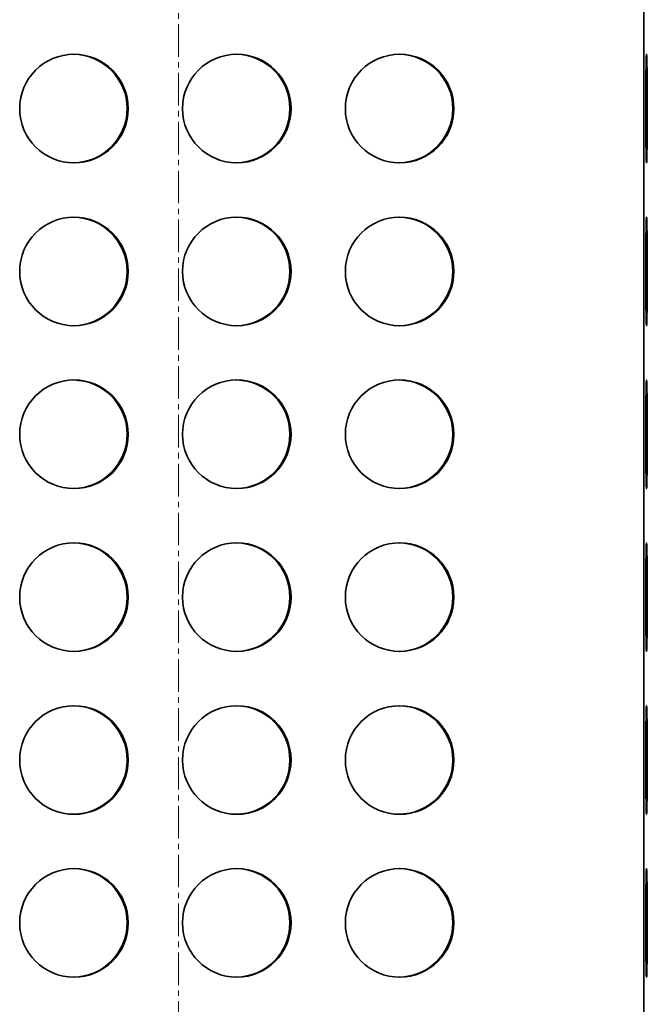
# Model space of a CAD drawing. Header units: millimetres. Extents: x 2945 to 26725, y -1082 to 16127.
# Tile 43 of 151: x 12237 to 12468, y 6009 to 6372. Entities that reach past the tile are written whole.
import ezdxf

# ---------------------------------------------------------------- set-up
doc = ezdxf.new("R2010")
doc.units = ezdxf.units.MM
doc.linetypes.add('点画线', pattern=[18, 12, -2, 2, -2])
doc.layers.add('中心线层', color=1, linetype='点画线', lineweight=18)
doc.layers.add('几何体', color=7, linetype='Continuous', lineweight=35)

msp = doc.modelspace()

# ---------------------------------------------------------------- linework, layer by layer
at = {"layer": '中心线层'}
msp.add_line((12295.254, 7900.461), (12295.254, 5098.61), dxfattribs=at)
at = {"layer": '几何体'}
msp.add_line((12466.751, 5259.352), (12466.751, 7659.352), dxfattribs=at)
for points in [[(12468.019, 6339.352), (12468.016, 6342.017), (12468.009, 6344.635), (12467.996, 6347.159), (12467.979, 6349.544), (12467.958, 6351.747), (12467.933, 6353.728), (12467.904, 6355.453), (12467.872, 6356.891), (12467.838, 6358.015), (12467.802, 6358.807), (12467.765, 6359.251), (12467.728, 6359.34), (12467.69, 6359.073), (12467.653, 6358.454), (12467.618, 6357.493), (12467.585, 6356.209), (12467.555, 6354.625), (12467.528, 6352.767), (12467.505, 6350.67), (12467.486, 6348.372), (12467.471, 6345.912), (12467.461, 6343.335), (12467.456, 6340.687), (12467.456, 6338.016), (12467.461, 6335.368), (12467.471, 6332.791), (12467.486, 6330.331), (12467.505, 6328.033), (12467.528, 6325.936), (12467.555, 6324.078), (12467.585, 6322.494), (12467.618, 6321.21), (12467.653, 6320.249), (12467.69, 6319.63), (12467.728, 6319.363), (12467.765, 6319.452), (12467.802, 6319.896), (12467.838, 6320.688), (12467.872, 6321.813), (12467.904, 6323.25), (12467.933, 6324.975), (12467.958, 6326.957), (12467.979, 6329.159), (12467.996, 6331.544), (12468.009, 6334.068), (12468.016, 6336.686), (12468.019, 6339.352)], [(12468.019, 6279.352), (12468.016, 6282.017), (12468.009, 6284.635), (12467.996, 6287.159), (12467.979, 6289.544), (12467.958, 6291.747), (12467.933, 6293.728), (12467.904, 6295.453), (12467.872, 6296.891), (12467.838, 6298.015), (12467.802, 6298.807), (12467.765, 6299.251), (12467.728, 6299.34), (12467.69, 6299.073), (12467.653, 6298.454), (12467.618, 6297.493), (12467.585, 6296.209), (12467.555, 6294.625), (12467.528, 6292.767), (12467.505, 6290.67), (12467.486, 6288.372), (12467.471, 6285.912), (12467.461, 6283.335), (12467.456, 6280.687), (12467.456, 6278.016), (12467.461, 6275.368), (12467.471, 6272.791), (12467.486, 6270.331), (12467.505, 6268.033), (12467.528, 6265.936), (12467.555, 6264.078), (12467.585, 6262.494), (12467.618, 6261.21), (12467.653, 6260.249), (12467.69, 6259.63), (12467.728, 6259.363), (12467.765, 6259.452), (12467.802, 6259.896), (12467.838, 6260.688), (12467.872, 6261.813), (12467.904, 6263.25), (12467.933, 6264.975), (12467.958, 6266.957), (12467.979, 6269.159), (12467.996, 6271.544), (12468.009, 6274.068), (12468.016, 6276.686), (12468.019, 6279.352)], [(12468.019, 6219.352), (12468.016, 6222.017), (12468.009, 6224.635), (12467.996, 6227.159), (12467.979, 6229.544), (12467.958, 6231.747), (12467.933, 6233.728), (12467.904, 6235.453), (12467.872, 6236.891), (12467.838, 6238.015), (12467.802, 6238.807), (12467.765, 6239.251), (12467.728, 6239.34), (12467.69, 6239.073), (12467.653, 6238.454), (12467.618, 6237.493), (12467.585, 6236.209), (12467.555, 6234.625), (12467.528, 6232.767), (12467.505, 6230.67), (12467.486, 6228.372), (12467.471, 6225.912), (12467.461, 6223.335), (12467.456, 6220.687), (12467.456, 6218.016), (12467.461, 6215.368), (12467.471, 6212.791), (12467.486, 6210.331), (12467.505, 6208.033), (12467.528, 6205.936), (12467.555, 6204.078), (12467.585, 6202.494), (12467.618, 6201.21), (12467.653, 6200.249), (12467.69, 6199.63), (12467.728, 6199.363), (12467.765, 6199.452), (12467.802, 6199.896), (12467.838, 6200.688), (12467.872, 6201.813), (12467.904, 6203.25), (12467.933, 6204.975), (12467.958, 6206.957), (12467.979, 6209.159), (12467.996, 6211.544), (12468.009, 6214.068), (12468.016, 6216.686), (12468.019, 6219.352)], [(12468.019, 6159.352), (12468.016, 6162.017), (12468.009, 6164.635), (12467.996, 6167.159), (12467.979, 6169.544), (12467.958, 6171.747), (12467.933, 6173.728), (12467.904, 6175.453), (12467.872, 6176.891), (12467.838, 6178.015), (12467.802, 6178.807), (12467.765, 6179.251), (12467.728, 6179.34), (12467.69, 6179.073), (12467.653, 6178.454), (12467.618, 6177.493), (12467.585, 6176.209), (12467.555, 6174.625), (12467.528, 6172.767), (12467.505, 6170.67), (12467.486, 6168.372), (12467.471, 6165.912), (12467.461, 6163.335), (12467.456, 6160.687), (12467.456, 6158.016), (12467.461, 6155.368), (12467.471, 6152.791), (12467.486, 6150.331), (12467.505, 6148.033), (12467.528, 6145.936), (12467.555, 6144.078), (12467.585, 6142.494), (12467.618, 6141.21), (12467.653, 6140.249), (12467.69, 6139.63), (12467.728, 6139.363), (12467.765, 6139.452), (12467.802, 6139.896), (12467.838, 6140.688), (12467.872, 6141.813), (12467.904, 6143.25), (12467.933, 6144.975), (12467.958, 6146.957), (12467.979, 6149.159), (12467.996, 6151.544), (12468.009, 6154.068), (12468.016, 6156.686), (12468.019, 6159.352)], [(12468.019, 6099.352), (12468.016, 6102.017), (12468.009, 6104.635), (12467.996, 6107.159), (12467.979, 6109.544), (12467.958, 6111.747), (12467.933, 6113.728), (12467.904, 6115.453), (12467.872, 6116.891), (12467.838, 6118.015), (12467.802, 6118.807), (12467.765, 6119.251), (12467.728, 6119.34), (12467.69, 6119.073), (12467.653, 6118.454), (12467.618, 6117.493), (12467.585, 6116.209), (12467.555, 6114.625), (12467.528, 6112.767), (12467.505, 6110.67), (12467.486, 6108.372), (12467.471, 6105.912), (12467.461, 6103.335), (12467.456, 6100.687), (12467.456, 6098.016), (12467.461, 6095.368), (12467.471, 6092.791), (12467.486, 6090.331), (12467.505, 6088.033), (12467.528, 6085.936), (12467.555, 6084.078), (12467.585, 6082.494), (12467.618, 6081.21), (12467.653, 6080.249), (12467.69, 6079.63), (12467.728, 6079.363), (12467.765, 6079.452), (12467.802, 6079.896), (12467.838, 6080.688), (12467.872, 6081.813), (12467.904, 6083.25), (12467.933, 6084.975), (12467.958, 6086.957), (12467.979, 6089.159), (12467.996, 6091.544), (12468.009, 6094.068), (12468.016, 6096.686), (12468.019, 6099.352)], [(12468.019, 6039.352), (12468.016, 6042.017), (12468.009, 6044.635), (12467.996, 6047.159), (12467.979, 6049.544), (12467.958, 6051.747), (12467.933, 6053.728), (12467.904, 6055.453), (12467.872, 6056.891), (12467.838, 6058.015), (12467.802, 6058.807), (12467.765, 6059.251), (12467.728, 6059.34), (12467.69, 6059.073), (12467.653, 6058.454), (12467.618, 6057.493), (12467.585, 6056.209), (12467.555, 6054.625), (12467.528, 6052.767), (12467.505, 6050.67), (12467.486, 6048.372), (12467.471, 6045.912), (12467.461, 6043.335), (12467.456, 6040.687), (12467.456, 6038.016), (12467.461, 6035.368), (12467.471, 6032.791), (12467.486, 6030.331), (12467.505, 6028.033), (12467.528, 6025.936), (12467.555, 6024.078), (12467.585, 6022.494), (12467.618, 6021.21), (12467.653, 6020.249), (12467.69, 6019.63), (12467.728, 6019.363), (12467.765, 6019.452), (12467.802, 6019.896), (12467.838, 6020.688), (12467.872, 6021.813), (12467.904, 6023.25), (12467.933, 6024.975), (12467.958, 6026.957), (12467.979, 6029.159), (12467.996, 6031.544), (12468.009, 6034.068), (12468.016, 6036.686), (12468.019, 6039.352)]]:
    msp.add_lwpolyline(points, dxfattribs=at)
for centre in [(12256.772, 6339.353), (12316.766, 6339.353), (12376.76, 6339.353), (12256.772, 6279.353), (12316.766, 6279.353), (12376.76, 6279.353), (12256.772, 6219.353), (12316.766, 6219.353), (12376.76, 6219.353), (12256.772, 6159.353), (12316.766, 6159.353), (12376.76, 6159.353), (12256.772, 6099.353), (12316.766, 6099.353), (12376.76, 6099.353), (12256.772, 6039.353), (12316.766, 6039.353), (12376.76, 6039.353)]:
    msp.add_circle(centre, 19.999, dxfattribs=at)
for centre in [(12256.348, 6339.352), (12316.342, 6339.352), (12376.336, 6339.352), (12256.348, 6279.352), (12316.342, 6279.352), (12376.336, 6279.352), (12256.348, 6219.352), (12316.342, 6219.352), (12376.336, 6219.352), (12256.348, 6159.352), (12316.342, 6159.352), (12376.336, 6159.352), (12256.348, 6099.352), (12316.342, 6099.352), (12376.336, 6099.352), (12256.348, 6039.352), (12316.342, 6039.352), (12376.336, 6039.352)]:
    msp.add_arc(centre, 20, 270.60978, 89.39022, dxfattribs=at)

doc.saveas('drawing.dxf')
